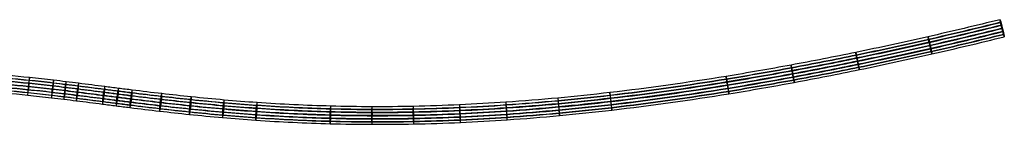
# Model space of a CAD drawing. Header units: millimetres. Extents: x -171 to 569, y -154 to 261.
# Tile 184 of 184: x 231 to 567, y 42 to 78. Entities that reach past the tile are written whole.
import ezdxf

# ---------------------------------------------------------------- set-up
doc = ezdxf.new("R2010")
doc.units = ezdxf.units.MM
doc.header["$MEASUREMENT"] = 0
doc.layers.add('Default', color=7, linetype='Continuous', true_color=0x000000)

# ---------------------------------------------------------------- blocks, each defined once
blk = doc.blocks.new('WIRE_AF0')
at = {"layer": 'Default'}
for p, q in [((-4823.12, 573.99, -1198.34), (-4821.04, 579.59, -1197.91)), ((-4822.08, 576.57, -1195.13), (-4822.08, 577.03, -1201.12))]:
    blk.add_line(p, q, dxfattribs=at)
for points, knots in [([(-4823.12, 573.98, -1198.12), (-4823.13, 573.99, -1198.81), (-4823.02, 574.39, -1200.03), (-4822.56, 575.71, -1200.97), (-4822.18, 576.74, -1201.19), (-4821.79, 577.79, -1201.02), (-4821.26, 579.16, -1200.14), (-4821.06, 579.59, -1198.91), (-4821.04, 579.6, -1198.2)], [-1, -1, -1, -1, -0.756852, -0.63071, -0.504568, -0.378426, -0.252284, 0, 0, 0, 0]), ([(-4821.04, 579.6, -1198.2), (-4821.02, 579.61, -1197.49), (-4821.13, 579.21, -1196.24), (-4821.6, 577.87, -1195.28), (-4821.97, 576.84, -1195.06), (-4822.36, 575.79, -1195.23), (-4822.89, 574.42, -1196.11), (-4823.09, 573.99, -1197.34), (-4823.12, 573.98, -1198.05)], [-1, -1, -1, -1, -0.75, -0.625, -0.5, -0.375, -0.25, 0, 0, 0, 0]), ([(-4360.6, 299.92, -1190.23), (-4362.81, 301.42, -1190.23), (-4367.27, 304.39, -1190.29), (-4376.34, 310.21, -1190.62), (-4385.58, 315.84, -1191.15), (-4394.99, 321.31, -1191.71), (-4402.2, 325.38, -1192.1), (-4409.51, 329.4, -1192.42), (-4416.94, 333.38, -1192.62), (-4424.5, 337.34, -1192.67), (-4430.87, 340.61, -1192.54), (-4436.02, 343.23, -1192.31), (-4441.27, 345.86, -1192), (-4447.97, 349.21, -1191.44), (-4456.2, 353.38, -1190.59), (-4464.73, 357.84, -1189.64), (-4473.6, 362.72, -1188.64), (-4482.87, 368.13, -1187.68), (-4492.6, 374.19, -1186.83), (-4502.82, 381.02, -1186.16), (-4513.6, 388.74, -1185.74), (-4524.99, 397.45, -1185.65), (-4534.81, 405.47, -1185.89), (-4541.93, 411.54, -1186.25), (-4546.16, 415.22, -1186.52), (-4550.57, 419.09, -1186.83), (-4555.06, 423.06, -1187.19), (-4559.66, 427.13, -1187.59), (-4564.57, 431.44, -1188.02), (-4570.86, 436.93, -1188.6), (-4578.88, 443.77, -1189.35), (-4587.28, 450.73, -1190.12), (-4599.72, 460.68, -1191.21), (-4613.21, 470.82, -1192.27), (-4627.81, 481.04, -1193.25), (-4640.05, 489.18, -1193.97), (-4652.96, 497.35, -1194.62), (-4667.13, 505.83, -1195.2), (-4682.07, 514.29, -1195.68), (-4704.33, 526.21, -1196.19), (-4728.4, 538.03, -1196.43), (-4754.25, 549.69, -1196.37), (-4775.79, 558.87, -1196.15), (-4798.36, 567.95, -1195.74), (-4814.09, 573.92, -1195.35), (-4821.98, 576.83, -1195.13)], [0, 0, 0, 0, 7.947368, 15.949748, 32.154405, 40.369791, 48.66793, 57.054432, 65.535789, 74.120017, 82.817249, 87.212119, 91.64083, 100.639921, 109.913106, 119.560496, 129.683111, 140.38614, 151.78113, 163.987098, 177.130689, 191.345632, 206.771763, 214.984263, 219.273831, 223.5634, 232.549498, 237.266087, 241.982676, 252.166431, 262.350186, 273.673172, 284.996158, 310.278867, 324.435891, 338.592916, 354.481331, 370.369746, 388.221707, 406.073667, 446.195944, 468.72228, 491.248616, 516.50379, 541.758963, 541.758963, 541.758963, 541.758963]), ([(-4359.98, 300.83, -1196.02), (-4362.15, 302.31, -1196.02), (-4366.56, 305.24, -1196.08), (-4375.55, 311.01, -1196.41), (-4384.76, 316.63, -1196.93), (-4394.2, 322.11, -1197.49), (-4401.45, 326.2, -1197.89), (-4408.84, 330.26, -1198.21), (-4416.36, 334.3, -1198.41), (-4424.03, 338.32, -1198.46), (-4430.51, 341.65, -1198.33), (-4435.77, 344.31, -1198.1), (-4441.12, 347, -1197.78), (-4447.92, 350.4, -1197.21), (-4456.21, 354.59, -1196.36), (-4464.74, 359.06, -1195.4), (-4473.56, 363.91, -1194.41), (-4482.74, 369.27, -1193.46), (-4492.35, 375.26, -1192.62), (-4502.45, 382, -1191.96), (-4513.08, 389.62, -1191.54), (-4524.33, 398.22, -1191.45), (-4534.04, 406.14, -1191.7), (-4541.07, 412.14, -1192.05), (-4545.27, 415.79, -1192.32), (-4549.64, 419.64, -1192.63), (-4554.12, 423.59, -1192.99), (-4558.7, 427.64, -1193.38), (-4563.6, 431.95, -1193.81), (-4569.89, 437.43, -1194.39), (-4577.91, 444.28, -1195.14), (-4586.34, 451.26, -1195.91), (-4598.81, 461.24, -1197), (-4612.35, 471.41, -1198.07), (-4627.01, 481.67, -1199.06), (-4639.3, 489.85, -1199.78), (-4652.27, 498.05, -1200.43), (-4666.49, 506.56, -1201.01), (-4681.49, 515.06, -1201.49), (-4703.82, 527.02, -1202.01), (-4727.97, 538.87, -1202.24), (-4753.9, 550.58, -1202.18), (-4775.5, 559.78, -1201.96), (-4798.12, 568.88, -1201.56), (-4813.89, 574.86, -1201.16), (-4821.79, 577.78, -1200.94)], [0, 0, 0, 0, 7.947368, 15.949748, 32.154405, 40.369791, 48.66793, 57.054432, 65.535789, 74.120017, 82.817249, 87.212119, 91.64083, 100.639921, 109.913106, 119.560496, 129.683111, 140.38614, 151.78113, 163.987098, 177.130689, 191.345632, 206.771763, 214.984263, 219.273831, 223.5634, 232.549498, 237.266087, 241.982676, 252.166431, 262.350186, 273.673172, 284.996158, 310.278867, 324.435891, 338.592916, 354.481331, 370.369746, 388.221707, 406.073667, 446.195944, 468.72228, 491.248616, 516.50379, 541.758963, 541.758963, 541.758963, 541.758963]), ([(-4359.98, 300.83, -1190.44), (-4362.19, 302.34, -1190.44), (-4366.66, 305.31, -1190.5), (-4375.75, 311.14, -1190.83), (-4385.01, 316.78, -1191.36), (-4394.44, 322.26, -1191.92), (-4401.65, 326.34, -1192.31), (-4408.98, 330.36, -1192.63), (-4416.42, 334.36, -1192.84), (-4423.99, 338.32, -1192.88), (-4430.37, 341.6, -1192.75), (-4435.53, 344.22, -1192.53), (-4440.79, 346.86, -1192.21), (-4447.49, 350.2, -1191.65), (-4455.72, 354.37, -1190.81), (-4464.23, 358.82, -1189.85), (-4473.08, 363.69, -1188.86), (-4482.32, 369.08, -1187.9), (-4492.01, 375.13, -1187.05), (-4502.2, 381.93, -1186.38), (-4512.95, 389.62, -1185.97), (-4524.3, 398.31, -1185.87), (-4534.1, 406.31, -1186.12), (-4541.2, 412.36, -1186.48), (-4545.42, 416.04, -1186.75), (-4549.83, 419.91, -1187.06), (-4554.32, 423.88, -1187.42), (-4558.92, 427.94, -1187.81), (-4563.83, 432.26, -1188.25), (-4570.13, 437.75, -1188.83), (-4578.16, 444.6, -1189.58), (-4586.58, 451.57, -1190.35), (-4599.04, 461.54, -1191.44), (-4612.56, 471.7, -1192.5), (-4627.18, 481.94, -1193.49), (-4639.44, 490.1, -1194.21), (-4652.38, 498.28, -1194.85), (-4666.57, 506.77, -1195.44), (-4681.54, 515.25, -1195.91), (-4703.83, 527.19, -1196.43), (-4727.93, 539.02, -1196.67), (-4753.81, 550.7, -1196.61), (-4775.38, 559.89, -1196.39), (-4797.97, 568.98, -1195.98), (-4813.71, 574.95, -1195.59), (-4821.6, 577.87, -1195.37)], [0, 0, 0, 0, 7.947368, 15.949748, 32.154405, 40.369791, 48.66793, 57.054432, 65.535789, 74.120017, 82.817249, 87.212119, 91.64083, 100.639921, 109.913106, 119.560496, 129.683111, 140.38614, 151.78113, 163.987098, 177.130689, 191.345632, 206.771763, 214.984263, 219.273831, 223.5634, 232.549498, 237.266087, 241.982676, 252.166431, 262.350186, 273.673172, 284.996158, 310.278867, 324.435891, 338.592916, 354.481331, 370.369746, 388.221707, 406.073667, 446.195944, 468.72228, 491.248616, 516.50379, 541.758963, 541.758963, 541.758963, 541.758963]), ([(-4359.4, 301.68, -1195.35), (-4361.59, 303.16, -1195.35), (-4366.01, 306.1, -1195.41), (-4375.03, 311.89, -1195.74), (-4384.27, 317.52, -1196.27), (-4393.72, 323.01, -1196.83), (-4400.98, 327.11, -1197.22), (-4408.37, 331.17, -1197.54), (-4415.89, 335.2, -1197.75), (-4423.55, 339.22, -1197.8), (-4430.03, 342.55, -1197.67), (-4435.28, 345.21, -1197.44), (-4440.63, 347.9, -1197.12), (-4447.41, 351.28, -1196.55), (-4455.69, 355.47, -1195.7), (-4464.2, 359.93, -1194.74), (-4473, 364.77, -1193.76), (-4482.17, 370.12, -1192.81), (-4491.76, 376.1, -1191.97), (-4501.84, 382.83, -1191.31), (-4512.46, 390.43, -1190.89), (-4523.69, 399.03, -1190.8), (-4533.4, 406.95, -1191.04), (-4540.42, 412.94, -1191.4), (-4544.61, 416.59, -1191.67), (-4548.99, 420.43, -1191.98), (-4553.47, 424.39, -1192.33), (-4558.06, 428.44, -1192.73), (-4562.95, 432.75, -1193.16), (-4569.25, 438.24, -1193.74), (-4577.29, 445.09, -1194.49), (-4585.72, 452.08, -1195.26), (-4598.22, 462.08, -1196.36), (-4611.78, 472.27, -1197.43), (-4626.46, 482.54, -1198.41), (-4638.76, 490.74, -1199.14), (-4651.75, 498.94, -1199.78), (-4665.99, 507.47, -1200.37), (-4681.01, 515.97, -1200.85), (-4703.36, 527.95, -1201.36), (-4727.53, 539.81, -1201.6), (-4753.48, 551.52, -1201.54), (-4775.1, 560.73, -1201.32), (-4797.74, 569.84, -1200.92), (-4813.51, 575.83, -1200.52), (-4821.42, 578.75, -1200.3)], [0, 0, 0, 0, 7.947368, 15.949748, 32.154405, 40.369791, 48.66793, 57.054432, 65.535789, 74.120017, 82.817249, 87.212119, 91.64083, 100.639921, 109.913106, 119.560496, 129.683111, 140.38614, 151.78113, 163.987098, 177.130689, 191.345632, 206.771763, 214.984263, 219.273831, 223.5634, 232.549498, 237.266087, 241.982676, 252.166431, 262.350186, 273.673172, 284.996158, 310.278867, 324.435891, 338.592916, 354.481331, 370.369746, 388.221707, 406.073667, 446.195944, 468.72228, 491.248616, 516.50379, 541.758963, 541.758963, 541.758963, 541.758963]), ([(-4359.4, 301.68, -1191.11), (-4361.62, 303.18, -1191.11), (-4366.09, 306.16, -1191.17), (-4375.18, 311.99, -1191.5), (-4384.46, 317.64, -1192.03), (-4393.9, 323.13, -1192.59), (-4401.13, 327.21, -1192.98), (-4408.48, 331.25, -1193.3), (-4415.94, 335.25, -1193.51), (-4423.53, 339.22, -1193.55), (-4429.92, 342.51, -1193.42), (-4435.1, 345.14, -1193.2), (-4440.37, 347.78, -1192.88), (-4447.09, 351.14, -1192.32), (-4455.31, 355.3, -1191.48), (-4463.81, 359.75, -1190.52), (-4472.64, 364.6, -1189.53), (-4481.85, 369.98, -1188.58), (-4491.5, 376, -1187.73), (-4501.65, 382.78, -1187.07), (-4512.36, 390.44, -1186.65), (-4523.68, 399.1, -1186.56), (-4533.45, 407.07, -1186.8), (-4540.52, 413.11, -1187.16), (-4544.74, 416.78, -1187.43), (-4549.13, 420.64, -1187.74), (-4553.62, 424.61, -1188.1), (-4558.22, 428.67, -1188.49), (-4563.13, 432.99, -1188.93), (-4569.44, 438.48, -1189.51), (-4577.47, 445.34, -1190.26), (-4585.9, 452.32, -1191.03), (-4598.39, 462.31, -1192.12), (-4611.93, 472.49, -1193.19), (-4626.59, 482.75, -1194.18), (-4638.87, 490.92, -1194.9), (-4651.83, 499.12, -1195.55), (-4666.05, 507.63, -1196.13), (-4681.04, 516.12, -1196.61), (-4703.36, 528.08, -1197.12), (-4727.5, 539.92, -1197.36), (-4753.42, 551.62, -1197.3), (-4775, 560.82, -1197.08), (-4797.62, 569.91, -1196.68), (-4813.37, 575.89, -1196.28), (-4821.27, 578.81, -1196.06)], [0, 0, 0, 0, 7.947368, 15.949748, 32.154405, 40.369791, 48.66793, 57.054432, 65.535789, 74.120017, 82.817249, 87.212119, 91.64083, 100.639921, 109.913106, 119.560496, 129.683111, 140.38614, 151.78113, 163.987098, 177.130689, 191.345632, 206.771763, 214.984263, 219.273831, 223.5634, 232.549498, 237.266087, 241.982676, 252.166431, 262.350186, 273.673172, 284.996158, 310.278867, 324.435891, 338.592916, 354.481331, 370.369746, 388.221707, 406.073667, 446.195944, 468.72228, 491.248616, 516.50379, 541.758963, 541.758963, 541.758963, 541.758963]), ([(-4358.91, 302.4, -1193.23), (-4361.12, 303.9, -1193.23), (-4365.57, 306.87, -1193.29), (-4374.64, 312.69, -1193.62), (-4383.92, 318.33, -1194.15), (-4393.38, 323.83, -1194.71), (-4400.63, 327.93, -1195.11), (-4408, 331.98, -1195.43), (-4415.5, 336, -1195.63), (-4423.13, 340, -1195.68), (-4429.58, 343.31, -1195.55), (-4434.8, 345.96, -1195.32), (-4440.11, 348.63, -1195), (-4446.86, 352, -1194.44), (-4455.1, 356.17, -1193.59), (-4463.59, 360.61, -1192.64), (-4472.39, 365.45, -1191.65), (-4481.55, 370.8, -1190.7), (-4491.15, 376.79, -1189.86), (-4501.25, 383.53, -1189.2), (-4511.89, 391.14, -1188.79), (-4523.14, 399.75, -1188.69), (-4532.86, 407.68, -1188.94), (-4539.9, 413.69, -1189.3), (-4544.1, 417.34, -1189.56), (-4548.48, 421.19, -1189.87), (-4552.96, 425.15, -1190.23), (-4557.56, 429.21, -1190.62), (-4562.46, 433.53, -1191.06), (-4568.77, 439.03, -1191.64), (-4576.81, 445.89, -1192.39), (-4585.26, 452.88, -1193.16), (-4597.76, 462.89, -1194.26), (-4611.34, 473.09, -1195.33), (-4626.03, 483.37, -1196.31), (-4638.34, 491.57, -1197.04), (-4651.33, 499.78, -1197.69), (-4665.58, 508.31, -1198.27), (-4680.6, 516.82, -1198.75), (-4702.96, 528.79, -1199.27), (-4727.14, 540.66, -1199.51), (-4753.1, 552.38, -1199.45), (-4774.72, 561.59, -1199.23), (-4797.36, 570.69, -1198.82), (-4813.13, 576.68, -1198.43), (-4821.04, 579.6, -1198.2)], [-1, -1, -1, -1, -0.98533, -0.970559, -0.940648, -0.925484, -0.910167, -0.894687, -0.879031, -0.863186, -0.847133, -0.83902, -0.830846, -0.814235, -0.797118, -0.779311, -0.760626, -0.74087, -0.719836, -0.697306, -0.673045, -0.646807, -0.618333, -0.603174, -0.595256, -0.587338, -0.570751, -0.562045, -0.553339, -0.534541, -0.515744, -0.494843, -0.473943, -0.427275, -0.401143, -0.375012, -0.345684, -0.316357, -0.283405, -0.250453, -0.176394, -0.134814, -0.093234, -0.046617, 0, 0, 0, 0]), ([(-4823.12, 573.98, -1198.05), (-4815.24, 571.07, -1198.27), (-4799.54, 565.1, -1198.66), (-4777.01, 556.04, -1199.07), (-4755.5, 546.88, -1199.29), (-4729.7, 535.24, -1199.35), (-4705.69, 523.45, -1199.11), (-4683.5, 511.56, -1198.6), (-4668.6, 503.12, -1198.12), (-4654.48, 494.67, -1197.54), (-4641.6, 486.54, -1196.9), (-4629.41, 478.42, -1196.18), (-4614.87, 468.24, -1195.2), (-4601.44, 458.14, -1194.14), (-4589.05, 448.24, -1193.06), (-4580.68, 441.3, -1192.29), (-4572.69, 434.49, -1191.55), (-4566.42, 429.02, -1190.97), (-4561.53, 424.72, -1190.54), (-4556.94, 420.67, -1190.14), (-4552.45, 416.7, -1189.79), (-4548.05, 412.83, -1189.48), (-4543.82, 409.15, -1189.21), (-4536.7, 403.07, -1188.85), (-4526.86, 395.05, -1188.6), (-4515.46, 386.32, -1188.69), (-4504.66, 378.59, -1189.11), (-4494.41, 371.74, -1189.78), (-4484.65, 365.66, -1190.64), (-4475.34, 360.23, -1191.6), (-4466.42, 355.32, -1192.6), (-4457.84, 350.83, -1193.57), (-4449.54, 346.63, -1194.42), (-4442.79, 343.26, -1194.98), (-4437.5, 340.6, -1195.3), (-4432.31, 337.97, -1195.52), (-4425.9, 334.68, -1195.65), (-4418.31, 330.7, -1195.61), (-4410.87, 326.71, -1195.4), (-4403.55, 322.68, -1195.09), (-4396.36, 318.63, -1194.7), (-4386.99, 313.18, -1194.14), (-4377.82, 307.59, -1193.62), (-4368.85, 301.84, -1193.29), (-4364.46, 298.92, -1193.23), (-4362.28, 297.44, -1193.23)], [0, 0, 0, 0, 0.046617, 0.093234, 0.134814, 0.176394, 0.250453, 0.283405, 0.316357, 0.345684, 0.375012, 0.401143, 0.427275, 0.473943, 0.494843, 0.515744, 0.534541, 0.553339, 0.562045, 0.570751, 0.587338, 0.595256, 0.603174, 0.618333, 0.646807, 0.673045, 0.697306, 0.719836, 0.74087, 0.760626, 0.779311, 0.797118, 0.814235, 0.830846, 0.83902, 0.847133, 0.863186, 0.879031, 0.894687, 0.910167, 0.925484, 0.940648, 0.970559, 0.98533, 1, 1, 1, 1]), ([(-4361.79, 298.17, -1195.35), (-4363.95, 299.64, -1195.35), (-4368.33, 302.55, -1195.41), (-4377.28, 308.29, -1195.74), (-4386.45, 313.87, -1196.26), (-4395.83, 319.33, -1196.82), (-4403.04, 323.4, -1197.21), (-4410.39, 327.44, -1197.53), (-4417.88, 331.45, -1197.73), (-4425.51, 335.45, -1197.78), (-4431.96, 338.77, -1197.65), (-4437.19, 341.42, -1197.42), (-4442.53, 344.1, -1197.1), (-4449.31, 347.49, -1196.54), (-4457.62, 351.7, -1195.68), (-4466.2, 356.19, -1194.72), (-4475.09, 361.08, -1193.72), (-4484.36, 366.48, -1192.76), (-4494.06, 372.53, -1191.91), (-4504.25, 379.34, -1191.24), (-4514.99, 387.03, -1190.83), (-4526.33, 395.7, -1190.73), (-4536.11, 403.69, -1190.98), (-4543.19, 409.73, -1191.34), (-4547.41, 413.4, -1191.61), (-4551.8, 417.25, -1191.92), (-4556.28, 421.21, -1192.27), (-4560.86, 425.26, -1192.67), (-4565.75, 429.56, -1193.1), (-4572.03, 435.03, -1193.68), (-4580.02, 441.85, -1194.42), (-4588.4, 448.8, -1195.19), (-4600.82, 458.72, -1196.28), (-4614.28, 468.84, -1197.34), (-4628.85, 479.04, -1198.32), (-4641.07, 487.18, -1199.04), (-4653.97, 495.33, -1199.68), (-4668.13, 503.8, -1200.26), (-4683.05, 512.26, -1200.74), (-4705.29, 524.17, -1201.25), (-4729.34, 535.98, -1201.49), (-4755.19, 547.64, -1201.43), (-4776.72, 556.81, -1201.21), (-4799.28, 565.89, -1200.81), (-4815, 571.85, -1200.41), (-4822.88, 574.77, -1200.19)], [0, 0, 0, 0, 7.947368, 15.949748, 32.154405, 40.369791, 48.66793, 57.054432, 65.535789, 74.120017, 82.817249, 87.212119, 91.64083, 100.639921, 109.913106, 119.560496, 129.683111, 140.38614, 151.78113, 163.987098, 177.130689, 191.345632, 206.771763, 214.984263, 219.273831, 223.5634, 232.549498, 237.266087, 241.982676, 252.166431, 262.350186, 273.673172, 284.996158, 310.278867, 324.435891, 338.592916, 354.481331, 370.369746, 388.221707, 406.073667, 446.195944, 468.72228, 491.248616, 516.50379, 541.758963, 541.758963, 541.758963, 541.758963]), ([(-4361.79, 298.17, -1191.11), (-4363.98, 299.66, -1191.11), (-4368.41, 302.61, -1191.17), (-4377.43, 308.39, -1191.5), (-4386.63, 313.99, -1192.03), (-4396.01, 319.45, -1192.58), (-4403.2, 323.5, -1192.97), (-4410.5, 327.52, -1193.29), (-4417.93, 331.5, -1193.49), (-4425.48, 335.46, -1193.54), (-4431.85, 338.73, -1193.41), (-4437.01, 341.35, -1193.18), (-4442.27, 343.99, -1192.87), (-4448.99, 347.34, -1192.31), (-4457.25, 351.53, -1191.46), (-4465.81, 356.01, -1190.5), (-4474.72, 360.91, -1189.5), (-4484.04, 366.34, -1188.53), (-4493.8, 372.43, -1187.68), (-4504.07, 379.29, -1187), (-4514.89, 387.03, -1186.58), (-4526.31, 395.77, -1186.49), (-4536.16, 403.81, -1186.74), (-4543.29, 409.9, -1187.1), (-4547.53, 413.59, -1187.37), (-4551.94, 417.46, -1187.68), (-4556.44, 421.43, -1188.04), (-4561.03, 425.49, -1188.43), (-4565.93, 429.8, -1188.87), (-4572.21, 435.27, -1189.45), (-4580.21, 442.1, -1190.19), (-4588.59, 449.04, -1190.96), (-4600.99, 458.96, -1192.04), (-4614.43, 469.06, -1193.11), (-4628.98, 479.25, -1194.08), (-4641.18, 487.37, -1194.8), (-4654.06, 495.5, -1195.44), (-4668.19, 503.96, -1196.02), (-4683.09, 512.4, -1196.5), (-4705.29, 524.3, -1197.01), (-4729.31, 536.08, -1197.25), (-4755.12, 547.73, -1197.19), (-4776.62, 556.9, -1196.97), (-4799.16, 565.96, -1196.57), (-4814.86, 571.92, -1196.17), (-4822.74, 574.83, -1195.95)], [0, 0, 0, 0, 7.947368, 15.949748, 32.154405, 40.369791, 48.66793, 57.054432, 65.535789, 74.120017, 82.817249, 87.212119, 91.64083, 100.639921, 109.913106, 119.560496, 129.683111, 140.38614, 151.78113, 163.987098, 177.130689, 191.345632, 206.771763, 214.984263, 219.273831, 223.5634, 232.549498, 237.266087, 241.982676, 252.166431, 262.350186, 273.673172, 284.996158, 310.278867, 324.435891, 338.592916, 354.481331, 370.369746, 388.221707, 406.073667, 446.195944, 468.72228, 491.248616, 516.50379, 541.758963, 541.758963, 541.758963, 541.758963]), ([(-4361.22, 299.01, -1196.02), (-4363.38, 300.48, -1196.02), (-4367.77, 303.4, -1196.08), (-4376.71, 309.14, -1196.4), (-4385.9, 314.73, -1196.93), (-4395.3, 320.19, -1197.49), (-4402.52, 324.27, -1197.88), (-4409.89, 328.32, -1198.2), (-4417.39, 332.34, -1198.41), (-4425.04, 336.36, -1198.45), (-4431.52, 339.68, -1198.32), (-4436.76, 342.34, -1198.09), (-4442.11, 345.03, -1197.77), (-4448.91, 348.42, -1197.21), (-4457.22, 352.63, -1196.35), (-4465.78, 357.11, -1195.39), (-4474.65, 361.99, -1194.39), (-4483.88, 367.38, -1193.44), (-4493.55, 373.41, -1192.59), (-4503.7, 380.19, -1191.92), (-4514.4, 387.84, -1191.51), (-4525.7, 396.49, -1191.42), (-4535.45, 404.45, -1191.66), (-4542.51, 410.47, -1192.02), (-4546.72, 414.13, -1192.29), (-4551.11, 417.98, -1192.6), (-4555.58, 421.94, -1192.96), (-4560.16, 425.99, -1193.35), (-4565.05, 430.29, -1193.78), (-4571.33, 435.76, -1194.36), (-4579.34, 442.59, -1195.11), (-4587.73, 449.55, -1195.87), (-4600.17, 459.49, -1196.96), (-4613.66, 469.63, -1198.03), (-4628.26, 479.85, -1199.01), (-4640.5, 488, -1199.73), (-4653.43, 496.17, -1200.37), (-4667.61, 504.66, -1200.95), (-4682.56, 513.13, -1201.43), (-4704.83, 525.06, -1201.95), (-4728.92, 536.88, -1202.18), (-4754.79, 548.56, -1202.12), (-4776.34, 557.74, -1201.9), (-4798.93, 566.82, -1201.5), (-4814.66, 572.8, -1201.11), (-4822.55, 575.71, -1200.88)], [0, 0, 0, 0, 7.947368, 15.949748, 32.154405, 40.369791, 48.66793, 57.054432, 65.535789, 74.120017, 82.817249, 87.212119, 91.64083, 100.639921, 109.913106, 119.560496, 129.683111, 140.38614, 151.78113, 163.987098, 177.130689, 191.345632, 206.771763, 214.984263, 219.273831, 223.5634, 232.549498, 237.266087, 241.982676, 252.166431, 262.350186, 273.673172, 284.996158, 310.278867, 324.435891, 338.592916, 354.481331, 370.369746, 388.221707, 406.073667, 446.195944, 468.72228, 491.248616, 516.50379, 541.758963, 541.758963, 541.758963, 541.758963]), ([(-4361.22, 299.01, -1190.44), (-4363.42, 300.5, -1190.44), (-4367.87, 303.46, -1190.5), (-4376.91, 309.27, -1190.83), (-4386.14, 314.88, -1191.36), (-4395.53, 320.35, -1191.92), (-4402.73, 324.41, -1192.31), (-4410.04, 328.42, -1192.62), (-4417.46, 332.4, -1192.83), (-4425.01, 336.36, -1192.87), (-4431.37, 339.63, -1192.74), (-4436.53, 342.24, -1192.52), (-4441.77, 344.88, -1192.2), (-4448.48, 348.23, -1191.65), (-4456.73, 352.4, -1190.8), (-4465.27, 356.88, -1189.84), (-4474.17, 361.77, -1188.84), (-4483.46, 367.19, -1187.88), (-4493.21, 373.27, -1187.02), (-4503.46, 380.12, -1186.35), (-4514.26, 387.85, -1185.93), (-4525.68, 396.58, -1185.84), (-4535.52, 404.61, -1186.09), (-4542.64, 410.69, -1186.45), (-4546.88, 414.38, -1186.72), (-4551.29, 418.25, -1187.03), (-4555.79, 422.23, -1187.39), (-4560.39, 426.29, -1187.78), (-4565.29, 430.6, -1188.22), (-4571.57, 436.08, -1188.8), (-4579.58, 442.91, -1189.54), (-4587.97, 449.86, -1190.31), (-4600.39, 459.8, -1191.4), (-4613.86, 469.91, -1192.46), (-4628.43, 480.12, -1193.44), (-4640.64, 488.25, -1194.16), (-4653.54, 496.4, -1194.8), (-4667.69, 504.87, -1195.38), (-4682.61, 513.32, -1195.86), (-4704.83, 525.22, -1196.37), (-4728.87, 537.02, -1196.61), (-4754.7, 548.68, -1196.55), (-4776.22, 557.85, -1196.33), (-4798.77, 566.92, -1195.93), (-4814.48, 572.88, -1195.53), (-4822.37, 575.8, -1195.31)], [0, 0, 0, 0, 7.947368, 15.949748, 32.154405, 40.369791, 48.66793, 57.054432, 65.535789, 74.120017, 82.817249, 87.212119, 91.64083, 100.639921, 109.913106, 119.560496, 129.683111, 140.38614, 151.78113, 163.987098, 177.130689, 191.345632, 206.771763, 214.984263, 219.273831, 223.5634, 232.549498, 237.266087, 241.982676, 252.166431, 262.350186, 273.673172, 284.996158, 310.278867, 324.435891, 338.592916, 354.481331, 370.369746, 388.221707, 406.073667, 446.195944, 468.72228, 491.248616, 516.50379, 541.758963, 541.758963, 541.758963, 541.758963]), ([(-4360.6, 299.92, -1196.23), (-4362.77, 301.4, -1196.23), (-4367.16, 304.32, -1196.29), (-4376.12, 310.07, -1196.62), (-4385.32, 315.67, -1197.14), (-4394.74, 321.15, -1197.7), (-4401.98, 325.23, -1198.09), (-4409.36, 329.29, -1198.41), (-4416.87, 333.32, -1198.62), (-4424.54, 337.34, -1198.67), (-4431.02, 340.67, -1198.54), (-4436.28, 343.33, -1198.31), (-4441.63, 346.02, -1197.99), (-4448.43, 349.42, -1197.42), (-4456.73, 353.62, -1196.56), (-4465.28, 358.09, -1195.61), (-4474.12, 362.96, -1194.61), (-4483.33, 368.33, -1193.66), (-4492.96, 374.34, -1192.82), (-4503.08, 381.1, -1192.15), (-4513.75, 388.73, -1191.74), (-4525.01, 397.35, -1191.65), (-4534.74, 405.29, -1191.89), (-4541.79, 411.3, -1192.25), (-4545.99, 414.95, -1192.52), (-4550.37, 418.8, -1192.82), (-4554.84, 422.76, -1193.18), (-4559.43, 426.8, -1193.57), (-4564.32, 431.11, -1194.01), (-4570.6, 436.59, -1194.59), (-4578.62, 443.42, -1195.33), (-4587.02, 450.39, -1196.1), (-4599.48, 460.35, -1197.19), (-4613, 470.51, -1198.26), (-4627.63, 480.75, -1199.24), (-4639.89, 488.92, -1199.96), (-4652.84, 497.1, -1200.61), (-4667.05, 505.6, -1201.19), (-4682.02, 514.09, -1201.67), (-4704.33, 526.03, -1202.19), (-4728.45, 537.87, -1202.42), (-4754.35, 549.56, -1202.36), (-4775.93, 558.76, -1202.14), (-4798.53, 567.85, -1201.74), (-4814.28, 573.83, -1201.35), (-4822.18, 576.75, -1201.12)], [0, 0, 0, 0, 7.947368, 15.949748, 32.154405, 40.369791, 48.66793, 57.054432, 65.535789, 74.120017, 82.817249, 87.212119, 91.64083, 100.639921, 109.913106, 119.560496, 129.683111, 140.38614, 151.78113, 163.987098, 177.130689, 191.345632, 206.771763, 214.984263, 219.273831, 223.5634, 232.549498, 237.266087, 241.982676, 252.166431, 262.350186, 273.673172, 284.996158, 310.278867, 324.435891, 338.592916, 354.481331, 370.369746, 388.221707, 406.073667, 446.195944, 468.72228, 491.248616, 516.50379, 541.758963, 541.758963, 541.758963, 541.758963]), ([(-4799.57, 565.03, -1198.64), (-4799.59, 565.02, -1199.34), (-4799.46, 565.41, -1200.6), (-4798.96, 566.74, -1201.56), (-4798.56, 567.77, -1201.78), (-4798.15, 568.81, -1201.61), (-4797.6, 570.17, -1200.73), (-4797.41, 570.6, -1199.5), (-4797.39, 570.62, -1198.79)], [0, 0, 0, 0, 2.356194, 3.534292, 4.712389, 5.890486, 7.068583, 9.424778, 9.424778, 9.424778, 9.424778]), ([(-4797.39, 570.62, -1198.79), (-4797.37, 570.63, -1198.09), (-4797.49, 570.23, -1196.83), (-4797.99, 568.9, -1195.87), (-4798.39, 567.87, -1195.65), (-4798.8, 566.84, -1195.81), (-4799.35, 565.48, -1196.69), (-4799.55, 565.04, -1197.93), (-4799.57, 565.03, -1198.64)], [9.424778, 9.424778, 9.424778, 9.424778, 11.780972, 12.95907, 14.137167, 15.315264, 16.493361, 18.849556, 18.849556, 18.849556, 18.849556]), ([(-4776.2, 555.62, -1199.05), (-4776.21, 555.61, -1199.76), (-4776.07, 556, -1201.01), (-4775.54, 557.31, -1201.97), (-4775.12, 558.33, -1202.19), (-4774.69, 559.36, -1202.03), (-4774.12, 560.71, -1201.15), (-4773.92, 561.15, -1199.92), (-4773.9, 561.16, -1199.21)], [0, 0, 0, 0, 2.356194, 3.534292, 4.712389, 5.890486, 7.068583, 9.424778, 9.424778, 9.424778, 9.424778]), ([(-4773.9, 561.16, -1199.21), (-4773.89, 561.18, -1198.5), (-4774.03, 560.79, -1197.24), (-4774.56, 559.47, -1196.29), (-4774.98, 558.45, -1196.07), (-4775.41, 557.42, -1196.23), (-4775.99, 556.07, -1197.11), (-4776.18, 555.64, -1198.34), (-4776.2, 555.62, -1199.05)], [9.424778, 9.424778, 9.424778, 9.424778, 11.780972, 12.95907, 14.137167, 15.315264, 16.493361, 18.849556, 18.849556, 18.849556, 18.849556]), ([(-4755.54, 546.81, -1199.26), (-4755.55, 546.79, -1199.97), (-4755.39, 547.17, -1201.22), (-4754.82, 548.48, -1202.18), (-4754.38, 549.49, -1202.4), (-4753.93, 550.51, -1202.24), (-4753.34, 551.85, -1201.36), (-4753.14, 552.29, -1200.13), (-4753.13, 552.3, -1199.42)], [0, 0, 0, 0, 2.356194, 3.534292, 4.712389, 5.890486, 7.068583, 9.424778, 9.424778, 9.424778, 9.424778]), ([(-4753.13, 552.3, -1199.42), (-4753.12, 552.32, -1198.71), (-4753.28, 551.94, -1197.45), (-4753.84, 550.63, -1196.5), (-4754.28, 549.62, -1196.28), (-4754.73, 548.6, -1196.44), (-4755.33, 547.26, -1197.32), (-4755.53, 546.82, -1198.55), (-4755.54, 546.81, -1199.26)], [9.424778, 9.424778, 9.424778, 9.424778, 11.780972, 12.95907, 14.137167, 15.315264, 16.493361, 18.849556, 18.849556, 18.849556, 18.849556]), ([(-4735.07, 537.56, -1199.3), (-4735.08, 537.55, -1200.01), (-4734.9, 537.92, -1201.27), (-4734.3, 539.21, -1202.23), (-4733.83, 540.21, -1202.45), (-4733.36, 541.21, -1202.28), (-4732.75, 542.55, -1201.4), (-4732.55, 542.98, -1200.17), (-4732.54, 543, -1199.46)], [0, 0, 0, 0, 2.356194, 3.534292, 4.712389, 5.890486, 7.068583, 9.424778, 9.424778, 9.424778, 9.424778]), ([(-4732.54, 543, -1199.46), (-4732.53, 543.02, -1198.76), (-4732.71, 542.64, -1197.5), (-4733.31, 541.36, -1196.54), (-4733.77, 540.36, -1196.32), (-4734.24, 539.35, -1196.48), (-4734.86, 538.02, -1197.36), (-4735.06, 537.58, -1198.6), (-4735.07, 537.56, -1199.3)], [9.424778, 9.424778, 9.424778, 9.424778, 11.780972, 12.95907, 14.137167, 15.315264, 16.493361, 18.849556, 18.849556, 18.849556, 18.849556]), ([(-4696.43, 525.22, -1199.09), (-4696.43, 525.24, -1198.39), (-4696.64, 524.88, -1197.13), (-4697.31, 523.63, -1196.17), (-4697.82, 522.66, -1195.95), (-4698.33, 521.67, -1196.12), (-4699, 520.36, -1197), (-4699.2, 519.92, -1198.23), (-4699.2, 519.9, -1198.94)], [9.424778, 9.424778, 9.424778, 9.424778, 11.780972, 12.95907, 14.137167, 15.315264, 16.493361, 18.849556, 18.849556, 18.849556, 18.849556]), ([(-4699.2, 519.9, -1198.94), (-4699.2, 519.88, -1199.64), (-4698.99, 520.24, -1200.9), (-4698.32, 521.49, -1201.86), (-4697.81, 522.46, -1202.08), (-4697.29, 523.45, -1201.92), (-4696.63, 524.76, -1201.04), (-4696.42, 525.2, -1199.8), (-4696.43, 525.22, -1199.09)], [0, 0, 0, 0, 2.356194, 3.534292, 4.712389, 5.890486, 7.068583, 9.424778, 9.424778, 9.424778, 9.424778]), ([(-4680.63, 516.75, -1198.73), (-4680.64, 516.78, -1198.02), (-4680.87, 516.43, -1196.76), (-4681.57, 515.2, -1195.81), (-4682.11, 514.23, -1195.59), (-4682.64, 513.26, -1195.75), (-4683.33, 511.96, -1196.63), (-4683.54, 511.53, -1197.87), (-4683.53, 511.5, -1198.57)], [9.424778, 9.424778, 9.424778, 9.424778, 11.780972, 12.95907, 14.137167, 15.315264, 16.493361, 18.849556, 18.849556, 18.849556, 18.849556]), ([(-4683.53, 511.5, -1198.57), (-4683.53, 511.48, -1199.28), (-4683.3, 511.83, -1200.54), (-4682.59, 513.06, -1201.49), (-4682.06, 514.02, -1201.71), (-4681.52, 515, -1201.55), (-4680.83, 516.3, -1200.67), (-4680.63, 516.73, -1199.44), (-4680.63, 516.75, -1198.73)], [0, 0, 0, 0, 2.356194, 3.534292, 4.712389, 5.890486, 7.068583, 9.424778, 9.424778, 9.424778, 9.424778]), ([(-4665.05, 507.92, -1198.23), (-4665.06, 507.94, -1197.52), (-4665.3, 507.61, -1196.27), (-4666.04, 506.39, -1195.31), (-4666.6, 505.44, -1195.09), (-4667.16, 504.48, -1195.26), (-4667.88, 503.2, -1196.14), (-4668.08, 502.77, -1197.37), (-4668.07, 502.74, -1198.08)], [9.424778, 9.424778, 9.424778, 9.424778, 11.780972, 12.95907, 14.137167, 15.315264, 16.493361, 18.849556, 18.849556, 18.849556, 18.849556]), ([(-4668.07, 502.74, -1198.08), (-4668.06, 502.71, -1198.78), (-4667.82, 503.05, -1200.04), (-4667.08, 504.26, -1201), (-4666.51, 505.21, -1201.21), (-4665.96, 506.18, -1201.05), (-4665.24, 507.46, -1200.17), (-4665.04, 507.89, -1198.94), (-4665.05, 507.92, -1198.23)], [0, 0, 0, 0, 2.356194, 3.534292, 4.712389, 5.890486, 7.068583, 9.424778, 9.424778, 9.424778, 9.424778]), ([(-4651.36, 499.72, -1197.67), (-4651.38, 499.75, -1196.96), (-4651.64, 499.42, -1195.71), (-4652.41, 498.23, -1194.75), (-4653, 497.29, -1194.53), (-4653.58, 496.34, -1194.7), (-4654.32, 495.08, -1195.58), (-4654.53, 494.65, -1196.82), (-4654.51, 494.62, -1197.52)], [9.424778, 9.424778, 9.424778, 9.424778, 11.780972, 12.95907, 14.137167, 15.315264, 16.493361, 18.849556, 18.849556, 18.849556, 18.849556]), ([(-4654.51, 494.62, -1197.52), (-4654.5, 494.59, -1198.23), (-4654.24, 494.92, -1199.48), (-4653.46, 496.11, -1200.44), (-4652.88, 497.04, -1200.66), (-4652.3, 497.99, -1200.49), (-4651.56, 499.26, -1199.61), (-4651.35, 499.69, -1198.37), (-4651.36, 499.72, -1197.67)], [0, 0, 0, 0, 2.356194, 3.534292, 4.712389, 5.890486, 7.068583, 9.424778, 9.424778, 9.424778, 9.424778]), ([(-4637.88, 491.2, -1196.99), (-4637.9, 491.23, -1196.29), (-4638.18, 490.91, -1195.03), (-4638.99, 489.74, -1194.08), (-4639.6, 488.82, -1193.86), (-4640.2, 487.89, -1194.03), (-4640.96, 486.64, -1194.91), (-4641.17, 486.21, -1196.15), (-4641.16, 486.17, -1196.85)], [9.424778, 9.424778, 9.424778, 9.424778, 11.780972, 12.95907, 14.137167, 15.315264, 16.493361, 18.849556, 18.849556, 18.849556, 18.849556]), ([(-4641.16, 486.17, -1196.85), (-4641.14, 486.14, -1197.56), (-4640.86, 486.46, -1198.82), (-4640.05, 487.63, -1199.77), (-4639.44, 488.55, -1199.98), (-4638.84, 489.49, -1199.82), (-4638.08, 490.74, -1198.93), (-4637.87, 491.17, -1197.7), (-4637.88, 491.2, -1196.99)], [0, 0, 0, 0, 2.356194, 3.534292, 4.712389, 5.890486, 7.068583, 9.424778, 9.424778, 9.424778, 9.424778]), ([(-4626.06, 483.32, -1196.3), (-4626.08, 483.36, -1195.59), (-4626.37, 483.05, -1194.34), (-4627.21, 481.9, -1193.39), (-4627.84, 481, -1193.17), (-4628.47, 480.07, -1193.34), (-4629.25, 478.84, -1194.23), (-4629.47, 478.41, -1195.46), (-4629.45, 478.38, -1196.17)], [9.424778, 9.424778, 9.424778, 9.424778, 11.780972, 12.95907, 14.137167, 15.315264, 16.493361, 18.849556, 18.849556, 18.849556, 18.849556]), ([(-4629.45, 478.38, -1196.17), (-4629.42, 478.34, -1196.87), (-4629.13, 478.65, -1198.13), (-4628.29, 479.8, -1199.08), (-4627.66, 480.7, -1199.29), (-4627.04, 481.63, -1199.13), (-4626.25, 482.86, -1198.24), (-4626.04, 483.29, -1197.01), (-4626.06, 483.32, -1196.3)], [0, 0, 0, 0, 2.356194, 3.534292, 4.712389, 5.890486, 7.068583, 9.424778, 9.424778, 9.424778, 9.424778]), ([(-4614.42, 475.17, -1195.52), (-4614.45, 475.21, -1194.81), (-4614.75, 474.91, -1193.56), (-4615.63, 473.79, -1192.61), (-4616.28, 472.9, -1192.4), (-4616.92, 471.99, -1192.57), (-4617.73, 470.77, -1193.45), (-4617.95, 470.34, -1194.69), (-4617.93, 470.31, -1195.39)], [9.424778, 9.424778, 9.424778, 9.424778, 11.780972, 12.95907, 14.137167, 15.315264, 16.493361, 18.849556, 18.849556, 18.849556, 18.849556]), ([(-4617.93, 470.31, -1195.39), (-4617.9, 470.27, -1196.1), (-4617.6, 470.57, -1197.35), (-4616.72, 471.7, -1198.3), (-4616.07, 472.59, -1198.51), (-4615.43, 473.49, -1198.35), (-4614.61, 474.71, -1197.46), (-4614.4, 475.14, -1196.22), (-4614.42, 475.17, -1195.52)], [0, 0, 0, 0, 2.356194, 3.534292, 4.712389, 5.890486, 7.068583, 9.424778, 9.424778, 9.424778, 9.424778]), ([(-4594.14, 459.95, -1193.93), (-4594.17, 459.99, -1193.23), (-4594.5, 459.7, -1191.97), (-4595.43, 458.62, -1191.03), (-4596.12, 457.76, -1190.82), (-4596.8, 456.88, -1190.99), (-4597.66, 455.69, -1191.88), (-4597.88, 455.27, -1193.12), (-4597.85, 455.23, -1193.82)], [9.424778, 9.424778, 9.424778, 9.424778, 11.780972, 12.95907, 14.137167, 15.315264, 16.493361, 18.849556, 18.849556, 18.849556, 18.849556]), ([(-4597.85, 455.23, -1193.82), (-4597.82, 455.19, -1194.53), (-4597.5, 455.47, -1195.78), (-4596.57, 456.56, -1196.72), (-4595.87, 457.42, -1196.93), (-4595.19, 458.3, -1196.76), (-4594.34, 459.49, -1195.87), (-4594.11, 459.91, -1194.64), (-4594.14, 459.95, -1193.93)], [0, 0, 0, 0, 2.356194, 3.534292, 4.712389, 5.890486, 7.068583, 9.424778, 9.424778, 9.424778, 9.424778]), ([(-4585.28, 452.86, -1193.16), (-4585.31, 452.9, -1192.45), (-4585.64, 452.62, -1191.2), (-4586.6, 451.56, -1190.26), (-4587.31, 450.71, -1190.05), (-4588, 449.84, -1190.22), (-4588.87, 448.67, -1191.11), (-4589.1, 448.25, -1192.35), (-4589.07, 448.21, -1193.06)], [9.424778, 9.424778, 9.424778, 9.424778, 11.780972, 12.95907, 14.137167, 15.315264, 16.493361, 18.849556, 18.849556, 18.849556, 18.849556]), ([(-4589.07, 448.21, -1193.06), (-4589.04, 448.17, -1193.76), (-4588.7, 448.45, -1195.01), (-4587.75, 449.51, -1195.95), (-4587.04, 450.36, -1196.16), (-4586.35, 451.23, -1195.99), (-4585.48, 452.4, -1195.1), (-4585.25, 452.82, -1193.86), (-4585.28, 452.86, -1193.16)], [0, 0, 0, 0, 2.356194, 3.534292, 4.712389, 5.890486, 7.068583, 9.424778, 9.424778, 9.424778, 9.424778]), ([(-4576.54, 445.63, -1192.36), (-4576.57, 445.67, -1191.66), (-4576.91, 445.4, -1190.41), (-4577.89, 444.34, -1189.47), (-4578.61, 443.51, -1189.26), (-4579.31, 442.65, -1189.43), (-4580.21, 441.49, -1190.33), (-4580.44, 441.08, -1191.56), (-4580.41, 441.04, -1192.27)], [9.424778, 9.424778, 9.424778, 9.424778, 11.780972, 12.95907, 14.137167, 15.315264, 16.493361, 18.849556, 18.849556, 18.849556, 18.849556]), ([(-4580.41, 441.04, -1192.27), (-4580.38, 441, -1192.97), (-4580.03, 441.27, -1194.22), (-4579.06, 442.32, -1195.16), (-4578.34, 443.16, -1195.37), (-4577.63, 444.01, -1195.2), (-4576.74, 445.17, -1194.3), (-4576.51, 445.58, -1193.07), (-4576.54, 445.63, -1192.36)], [0, 0, 0, 0, 2.356194, 3.534292, 4.712389, 5.890486, 7.068583, 9.424778, 9.424778, 9.424778, 9.424778]), ([(-4568.78, 439.01, -1191.64), (-4568.81, 439.05, -1190.94), (-4569.16, 438.79, -1189.69), (-4570.14, 437.75, -1188.75), (-4570.87, 436.92, -1188.54), (-4571.59, 436.07, -1188.72), (-4572.5, 434.92, -1189.61), (-4572.73, 434.51, -1190.85), (-4572.7, 434.47, -1191.55)], [9.424778, 9.424778, 9.424778, 9.424778, 11.780972, 12.95907, 14.137167, 15.315264, 16.493361, 18.849556, 18.849556, 18.849556, 18.849556]), ([(-4572.7, 434.47, -1191.55), (-4572.67, 434.43, -1192.26), (-4572.33, 434.7, -1193.51), (-4571.34, 435.74, -1194.45), (-4570.61, 436.57, -1194.65), (-4569.89, 437.42, -1194.48), (-4568.99, 438.56, -1193.58), (-4568.75, 438.97, -1192.35), (-4568.78, 439.01, -1191.64)], [0, 0, 0, 0, 2.356194, 3.534292, 4.712389, 5.890486, 7.068583, 9.424778, 9.424778, 9.424778, 9.424778]), ([(-4561.1, 432.33, -1190.94), (-4561.13, 432.37, -1190.23), (-4561.47, 432.1, -1188.98), (-4562.47, 431.06, -1188.05), (-4563.2, 430.24, -1187.84), (-4563.93, 429.4, -1188.01), (-4564.84, 428.26, -1188.91), (-4565.09, 427.86, -1190.15), (-4565.06, 427.82, -1190.85)], [9.424778, 9.424778, 9.424778, 9.424778, 11.780972, 12.95907, 14.137167, 15.315264, 16.493361, 18.849556, 18.849556, 18.849556, 18.849556]), ([(-4565.06, 427.82, -1190.85), (-4565.03, 427.78, -1191.56), (-4564.68, 428.05, -1192.81), (-4563.69, 429.08, -1193.75), (-4562.95, 429.9, -1193.95), (-4562.23, 430.75, -1193.78), (-4561.31, 431.88, -1192.88), (-4561.07, 432.29, -1191.64), (-4561.1, 432.33, -1190.94)], [0, 0, 0, 0, 2.356194, 3.534292, 4.712389, 5.890486, 7.068583, 9.424778, 9.424778, 9.424778, 9.424778]), ([(-4557.56, 429.21, -1190.63), (-4557.59, 429.25, -1189.92), (-4557.93, 428.98, -1188.67), (-4558.92, 427.95, -1187.73), (-4559.67, 427.13, -1187.53), (-4560.39, 426.29, -1187.7), (-4561.31, 425.16, -1188.6), (-4561.56, 424.75, -1189.83), (-4561.53, 424.72, -1190.54)], [9.424778, 9.424778, 9.424778, 9.424778, 11.780972, 12.95907, 14.137167, 15.315264, 16.493361, 18.849556, 18.849556, 18.849556, 18.849556]), ([(-4561.53, 424.72, -1190.54), (-4561.5, 424.68, -1191.25), (-4561.16, 424.95, -1192.5), (-4560.17, 425.98, -1193.43), (-4559.42, 426.8, -1193.64), (-4558.7, 427.64, -1193.46), (-4557.78, 428.77, -1192.57), (-4557.53, 429.17, -1191.33), (-4557.56, 429.21, -1190.63)], [0, 0, 0, 0, 2.356194, 3.534292, 4.712389, 5.890486, 7.068583, 9.424778, 9.424778, 9.424778, 9.424778]), ([(-4554.03, 426.1, -1190.32), (-4554.05, 426.13, -1189.62), (-4554.4, 425.86, -1188.37), (-4555.39, 424.83, -1187.43), (-4556.13, 424.01, -1187.22), (-4556.86, 423.17, -1187.4), (-4557.78, 422.04, -1188.3), (-4558.03, 421.64, -1189.53), (-4558, 421.6, -1190.24)], [9.424778, 9.424778, 9.424778, 9.424778, 11.780972, 12.95907, 14.137167, 15.315264, 16.493361, 18.849556, 18.849556, 18.849556, 18.849556]), ([(-4558, 421.6, -1190.24), (-4557.98, 421.57, -1190.94), (-4557.64, 421.84, -1192.19), (-4556.64, 422.87, -1193.13), (-4555.9, 423.69, -1193.34), (-4555.17, 424.53, -1193.16), (-4554.25, 425.66, -1192.27), (-4554, 426.06, -1191.03), (-4554.03, 426.1, -1190.32)], [0, 0, 0, 0, 2.356194, 3.534292, 4.712389, 5.890486, 7.068583, 9.424778, 9.424778, 9.424778, 9.424778]), ([(-4547.31, 420.16, -1189.79), (-4547.33, 420.2, -1189.09), (-4547.67, 419.92, -1187.84), (-4548.65, 418.88, -1186.9), (-4549.39, 418.06, -1186.69), (-4550.12, 417.22, -1186.87), (-4551.04, 416.09, -1187.76), (-4551.3, 415.7, -1189), (-4551.27, 415.66, -1189.71)], [9.424778, 9.424778, 9.424778, 9.424778, 11.780972, 12.95907, 14.137167, 15.315264, 16.493361, 18.849556, 18.849556, 18.849556, 18.849556]), ([(-4551.27, 415.66, -1189.71), (-4551.25, 415.63, -1190.41), (-4550.92, 415.91, -1191.66), (-4549.93, 416.95, -1192.6), (-4549.19, 417.77, -1192.81), (-4548.47, 418.61, -1192.63), (-4547.54, 419.74, -1191.74), (-4547.29, 420.13, -1190.5), (-4547.31, 420.16, -1189.79)], [0, 0, 0, 0, 2.356194, 3.534292, 4.712389, 5.890486, 7.068583, 9.424778, 9.424778, 9.424778, 9.424778]), ([(-4544.1, 417.35, -1189.57), (-4544.12, 417.38, -1188.86), (-4544.44, 417.1, -1187.61), (-4545.42, 416.05, -1186.67), (-4546.16, 415.22, -1186.46), (-4546.88, 414.38, -1186.64), (-4547.81, 413.25, -1187.54), (-4548.07, 412.86, -1188.77), (-4548.05, 412.83, -1189.48)], [9.424778, 9.424778, 9.424778, 9.424778, 11.780972, 12.95907, 14.137167, 15.315264, 16.493361, 18.849556, 18.849556, 18.849556, 18.849556]), ([(-4548.05, 412.83, -1189.48), (-4548.03, 412.8, -1190.19), (-4547.7, 413.08, -1191.44), (-4546.72, 414.13, -1192.38), (-4545.98, 414.95, -1192.58), (-4545.26, 415.8, -1192.41), (-4544.33, 416.92, -1191.51), (-4544.08, 417.32, -1190.27), (-4544.1, 417.35, -1189.57)], [0, 0, 0, 0, 2.356194, 3.534292, 4.712389, 5.890486, 7.068583, 9.424778, 9.424778, 9.424778, 9.424778]), ([(-4540.87, 414.55, -1189.36), (-4540.89, 414.57, -1188.66), (-4541.21, 414.29, -1187.41), (-4542.18, 413.23, -1186.47), (-4542.91, 412.4, -1186.26), (-4543.63, 411.56, -1186.43), (-4544.56, 410.43, -1187.33), (-4544.82, 410.04, -1188.57), (-4544.8, 410.01, -1189.27)], [9.424778, 9.424778, 9.424778, 9.424778, 11.780972, 12.95907, 14.137167, 15.315264, 16.493361, 18.849556, 18.849556, 18.849556, 18.849556]), ([(-4544.8, 410.01, -1189.27), (-4544.78, 409.98, -1189.98), (-4544.46, 410.27, -1191.23), (-4543.49, 411.32, -1192.17), (-4542.76, 412.15, -1192.38), (-4542.04, 413, -1192.2), (-4541.12, 414.13, -1191.31), (-4540.86, 414.52, -1190.07), (-4540.87, 414.55, -1189.36)], [0, 0, 0, 0, 2.356194, 3.534292, 4.712389, 5.890486, 7.068583, 9.424778, 9.424778, 9.424778, 9.424778]), ([(-4534.66, 409.25, -1189.05), (-4534.67, 409.27, -1188.34), (-4534.98, 408.97, -1187.09), (-4535.92, 407.9, -1186.15), (-4536.64, 407.05, -1185.94), (-4537.35, 406.2, -1186.12), (-4538.26, 405.06, -1187.01), (-4538.53, 404.68, -1188.25), (-4538.52, 404.66, -1188.96)], [9.424778, 9.424778, 9.424778, 9.424778, 11.780972, 12.95907, 14.137167, 15.315264, 16.493361, 18.849556, 18.849556, 18.849556, 18.849556]), ([(-4538.52, 404.66, -1188.96), (-4538.51, 404.64, -1189.66), (-4538.21, 404.94, -1190.92), (-4537.26, 406.01, -1191.86), (-4536.55, 406.86, -1192.06), (-4535.84, 407.71, -1191.89), (-4534.92, 408.85, -1190.99), (-4534.65, 409.23, -1189.76), (-4534.66, 409.25, -1189.05)], [0, 0, 0, 0, 2.356194, 3.534292, 4.712389, 5.890486, 7.068583, 9.424778, 9.424778, 9.424778, 9.424778])]:
    blk.add_open_spline(points, degree=3, knots=knots, dxfattribs=at)
blk.add_open_spline([(-4823.12, 573.98, -1198.05), (-4823.12, 573.98, -1198.07), (-4823.12, 573.98, -1198.1), (-4823.12, 573.98, -1198.12)], degree=3, dxfattribs=at)
blk = doc.blocks.new('LARGE_ASM')
at = {"layer": 'Default', "extrusion": (-4.9028e-14, 1, -8.22097e-05), "rotation": 34.16688649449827}
blk.add_blockref('WIRE_AF0', (3747.63, 2209.78, 1243.98), dxfattribs=at)

msp = doc.modelspace()

# ---------------------------------------------------------------- block references
at = {"layer": 'Default', "extrusion": (0, -1, 0)}
msp.add_blockref('LARGE_ASM', (0, -47.75, -53.75), dxfattribs=at)

doc.saveas('drawing.dxf')
